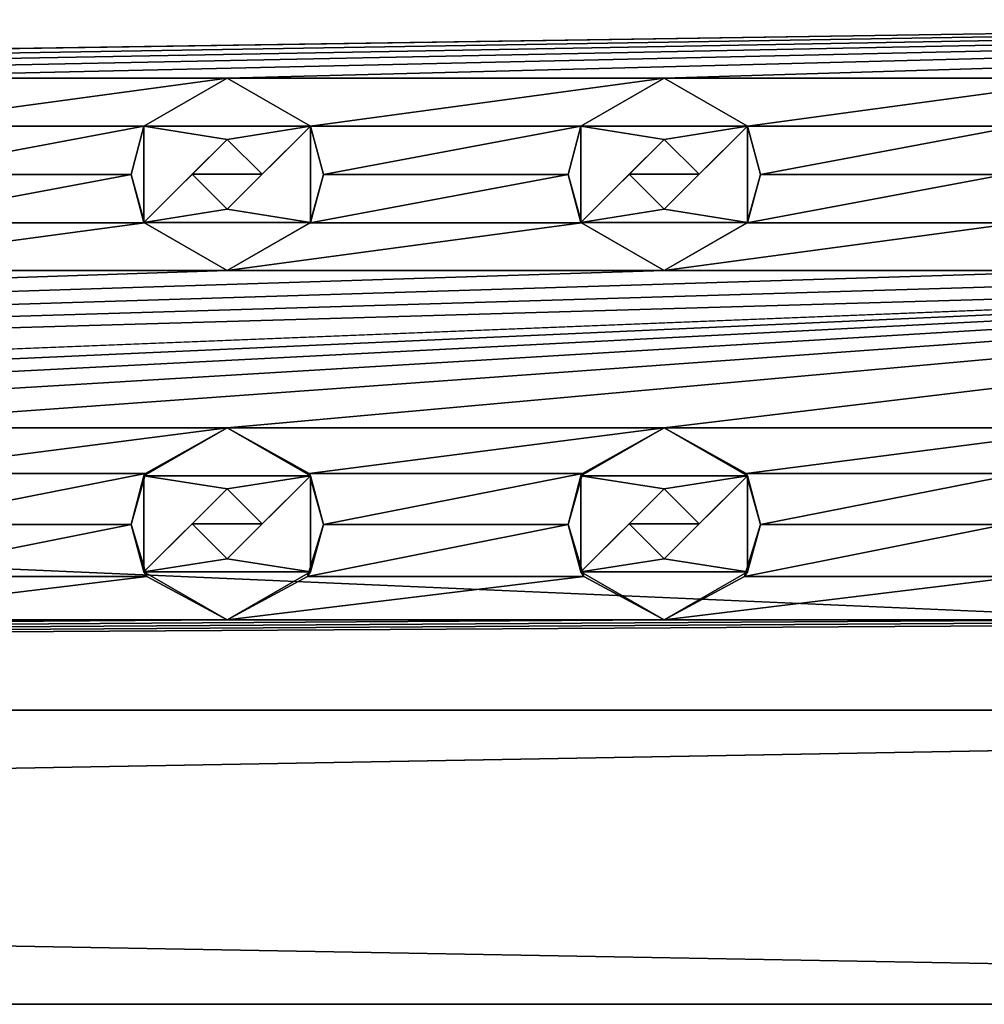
# Model space of a CAD drawing. Header units: millimetres. Extents: x -94 to 205, y -120 to 508.
# Tile 157 of 161: x 168 to 179, y 464 to 475. Entities that reach past the tile are written whole.
import ezdxf

# ---------------------------------------------------------------- set-up
doc = ezdxf.new("R2010")
doc.units = ezdxf.units.MM
doc.header["$LTSCALE"] = 65.185185
for name, color, linetype in [('1751', 7, 'CONTINUOUS'), ('1769', 7, 'CONTINUOUS'), ('1770', 7, 'CONTINUOUS'), ('1771', 7, 'CONTINUOUS'), ('1772', 7, 'CONTINUOUS'), ('1773', 7, 'CONTINUOUS'), ('1774', 7, 'CONTINUOUS'), ('1775', 7, 'CONTINUOUS'), ('1776', 7, 'CONTINUOUS'), ('1777', 7, 'CONTINUOUS'), ('1778', 7, 'CONTINUOUS'), ('1869', 7, 'CONTINUOUS'), ('1870', 7, 'CONTINUOUS'), ('1871', 7, 'CONTINUOUS'), ('1872', 7, 'CONTINUOUS'), ('1873', 7, 'CONTINUOUS'), ('1874', 7, 'CONTINUOUS'), ('1875', 7, 'CONTINUOUS'), ('1876', 7, 'CONTINUOUS'), ('1877', 7, 'CONTINUOUS'), ('1878', 7, 'CONTINUOUS'), ('1983', 7, 'CONTINUOUS'), ('1984', 7, 'CONTINUOUS'), ('1993', 7, 'CONTINUOUS'), ('1994', 7, 'CONTINUOUS'), ('1998', 7, 'CONTINUOUS')]:
    doc.layers.add(name, color=color, linetype=linetype)

msp = doc.modelspace()

# ---------------------------------------------------------------- linework, layer by layer
at = {"layer": '1751', "linetype": 'CONTINUOUS'}
for points in [[(204.5, 475, 90.5), (18, 475, 90.5), (145, 474.1, 90.465), (204.5, 475, 90.5)], [(150, 474.1, 90.465), (204.5, 475, 90.5), (145, 474.1, 90.465), (150, 474.1, 90.465)], [(155, 474.1, 90.465), (204.5, 475, 90.5), (150, 474.1, 90.465), (155, 474.1, 90.465)], [(160, 474.1, 90.465), (204.5, 475, 90.5), (155, 474.1, 90.465), (160, 474.1, 90.465)], [(165, 474.1, 90.465), (204.5, 475, 90.5), (160, 474.1, 90.465), (165, 474.1, 90.465)], [(170, 474.1, 90.465), (204.5, 475, 90.5), (165, 474.1, 90.465), (170, 474.1, 90.465)], [(175, 474.1, 90.465), (204.5, 475, 90.5), (170, 474.1, 90.465), (175, 474.1, 90.465)], [(180, 474.1, 90.465), (204.5, 475, 90.5), (175, 474.1, 90.465), (180, 474.1, 90.465)], [(170, 474.1, 90.465), (165, 474.1, 90.465), (165.953, 473.55, 90.408), (170, 474.1, 90.465)], [(169.047, 473.55, 90.408), (170, 474.1, 90.465), (165.953, 473.55, 90.408), (169.047, 473.55, 90.408)], [(175, 474.1, 90.465), (170, 474.1, 90.465), (170.953, 473.55, 90.408), (175, 474.1, 90.465)], [(174.047, 473.55, 90.408), (175, 474.1, 90.465), (170.953, 473.55, 90.408), (174.047, 473.55, 90.408)], [(180, 474.1, 90.465), (175, 474.1, 90.465), (175.953, 473.55, 90.408), (180, 474.1, 90.465)], [(179.047, 473.55, 90.408), (180, 474.1, 90.465), (175.953, 473.55, 90.408), (179.047, 473.55, 90.408)], [(166.1, 472.998, 90.324), (169.047, 473.55, 90.408), (165.953, 473.55, 90.408), (166.1, 472.998, 90.324)], [(168.9, 472.998, 90.324), (169.047, 473.55, 90.408), (166.1, 472.998, 90.324), (168.9, 472.998, 90.324)], [(171.1, 472.998, 90.324), (174.047, 473.55, 90.408), (170.953, 473.55, 90.408), (171.1, 472.998, 90.324)], [(173.9, 472.998, 90.324), (174.047, 473.55, 90.408), (171.1, 472.998, 90.324), (173.9, 472.998, 90.324)], [(176.1, 472.998, 90.324), (179.047, 473.55, 90.408), (175.953, 473.55, 90.408), (176.1, 472.998, 90.324)], [(178.9, 472.998, 90.324), (179.047, 473.55, 90.408), (176.1, 472.998, 90.324), (178.9, 472.998, 90.324)], [(169.051, 472.443, 90.212), (168.9, 472.998, 90.324), (165.949, 472.443, 90.212), (169.051, 472.443, 90.212)], [(165.949, 472.443, 90.212), (168.9, 472.998, 90.324), (166.1, 472.998, 90.324), (165.949, 472.443, 90.212)], [(174.051, 472.443, 90.212), (173.9, 472.998, 90.324), (170.949, 472.443, 90.212), (174.051, 472.443, 90.212)], [(170.949, 472.443, 90.212), (173.9, 472.998, 90.324), (171.1, 472.998, 90.324), (170.949, 472.443, 90.212)], [(179.051, 472.443, 90.212), (178.9, 472.998, 90.324), (175.949, 472.443, 90.212), (179.051, 472.443, 90.212)], [(175.949, 472.443, 90.212), (178.9, 472.998, 90.324), (176.1, 472.998, 90.324), (175.949, 472.443, 90.212)], [(170, 471.9, 90.074), (169.051, 472.443, 90.212), (165, 471.9, 90.074), (170, 471.9, 90.074)], [(165, 471.9, 90.074), (169.051, 472.443, 90.212), (165.949, 472.443, 90.212), (165, 471.9, 90.074)], [(175, 471.9, 90.074), (174.051, 472.443, 90.212), (170, 471.9, 90.074), (175, 471.9, 90.074)], [(170, 471.9, 90.074), (174.051, 472.443, 90.212), (170.949, 472.443, 90.212), (170, 471.9, 90.074)], [(180, 471.9, 90.074), (179.051, 472.443, 90.212), (175, 471.9, 90.074), (180, 471.9, 90.074)], [(175, 471.9, 90.074), (179.051, 472.443, 90.212), (175.949, 472.443, 90.212), (175, 471.9, 90.074)], [(18, 466.868, 87.132), (190, 471.9, 90.074), (185, 471.9, 90.074), (18, 466.868, 87.132)], [(190, 471.9, 90.074), (18, 466.868, 87.132), (145, 470.1, 89.404), (190, 471.9, 90.074)], [(18, 466.868, 87.132), (185, 471.9, 90.074), (180, 471.9, 90.074), (18, 466.868, 87.132)], [(18, 466.868, 87.132), (180, 471.9, 90.074), (175, 471.9, 90.074), (18, 466.868, 87.132)], [(18, 466.868, 87.132), (175, 471.9, 90.074), (170, 471.9, 90.074), (18, 466.868, 87.132)], [(18, 466.868, 87.132), (170, 471.9, 90.074), (165, 471.9, 90.074), (18, 466.868, 87.132)], [(150, 470.1, 89.404), (190, 471.9, 90.074), (145, 470.1, 89.404), (150, 470.1, 89.404)], [(155, 470.1, 89.404), (190, 471.9, 90.074), (150, 470.1, 89.404), (155, 470.1, 89.404)], [(160, 470.1, 89.404), (190, 471.9, 90.074), (155, 470.1, 89.404), (160, 470.1, 89.404)], [(165, 470.1, 89.404), (190, 471.9, 90.074), (160, 470.1, 89.404), (165, 470.1, 89.404)], [(170, 470.1, 89.404), (190, 471.9, 90.074), (165, 470.1, 89.404), (170, 470.1, 89.404)], [(175, 470.1, 89.404), (190, 471.9, 90.074), (170, 470.1, 89.404), (175, 470.1, 89.404)], [(180, 470.1, 89.404), (190, 471.9, 90.074), (175, 470.1, 89.404), (180, 470.1, 89.404)], [(170, 470.1, 89.404), (165, 470.1, 89.404), (165.937, 469.576, 89.14), (170, 470.1, 89.404)], [(169.063, 469.576, 89.14), (170, 470.1, 89.404), (165.937, 469.576, 89.14), (169.063, 469.576, 89.14)], [(175, 470.1, 89.404), (170, 470.1, 89.404), (170.937, 469.576, 89.14), (175, 470.1, 89.404)], [(174.063, 469.576, 89.14), (175, 470.1, 89.404), (170.937, 469.576, 89.14), (174.063, 469.576, 89.14)], [(180, 470.1, 89.404), (175, 470.1, 89.404), (175.937, 469.576, 89.14), (180, 470.1, 89.404)], [(179.063, 469.576, 89.14), (180, 470.1, 89.404), (175.937, 469.576, 89.14), (179.063, 469.576, 89.14)], [(166.1, 468.993, 88.807), (169.063, 469.576, 89.14), (165.937, 469.576, 89.14), (166.1, 468.993, 88.807)], [(168.9, 468.993, 88.807), (169.063, 469.576, 89.14), (166.1, 468.993, 88.807), (168.9, 468.993, 88.807)], [(171.1, 468.993, 88.807), (174.063, 469.576, 89.14), (170.937, 469.576, 89.14), (171.1, 468.993, 88.807)], [(173.9, 468.993, 88.807), (174.063, 469.576, 89.14), (171.1, 468.993, 88.807), (173.9, 468.993, 88.807)], [(176.1, 468.993, 88.807), (179.063, 469.576, 89.14), (175.937, 469.576, 89.14), (176.1, 468.993, 88.807)], [(178.9, 468.993, 88.807), (179.063, 469.576, 89.14), (176.1, 468.993, 88.807), (178.9, 468.993, 88.807)], [(169.081, 468.395, 88.414), (168.9, 468.993, 88.807), (165.919, 468.395, 88.414), (169.081, 468.395, 88.414)], [(165.919, 468.395, 88.414), (168.9, 468.993, 88.807), (166.1, 468.993, 88.807), (165.919, 468.395, 88.414)], [(174.081, 468.395, 88.414), (173.9, 468.993, 88.807), (170.919, 468.395, 88.414), (174.081, 468.395, 88.414)], [(170.919, 468.395, 88.414), (173.9, 468.993, 88.807), (171.1, 468.993, 88.807), (170.919, 468.395, 88.414)], [(179.081, 468.395, 88.414), (178.9, 468.993, 88.807), (175.919, 468.395, 88.414), (179.081, 468.395, 88.414)], [(175.919, 468.395, 88.414), (178.9, 468.993, 88.807), (176.1, 468.993, 88.807), (175.919, 468.395, 88.414)], [(170, 467.9, 88.047), (169.081, 468.395, 88.414), (165, 467.9, 88.047), (170, 467.9, 88.047)], [(165, 467.9, 88.047), (169.081, 468.395, 88.414), (165.919, 468.395, 88.414), (165, 467.9, 88.047)], [(175, 467.9, 88.047), (174.081, 468.395, 88.414), (170, 467.9, 88.047), (175, 467.9, 88.047)], [(170, 467.9, 88.047), (174.081, 468.395, 88.414), (170.919, 468.395, 88.414), (170, 467.9, 88.047)], [(180, 467.9, 88.047), (179.081, 468.395, 88.414), (175, 467.9, 88.047), (180, 467.9, 88.047)], [(175, 467.9, 88.047), (179.081, 468.395, 88.414), (175.919, 468.395, 88.414), (175, 467.9, 88.047)], [(18, 466.868, 87.132), (204.5, 466.868, 87.132), (190, 467.9, 88.047), (18, 466.868, 87.132)], [(18, 466.868, 87.132), (190, 467.9, 88.047), (185, 467.9, 88.047), (18, 466.868, 87.132)], [(18, 466.868, 87.132), (185, 467.9, 88.047), (180, 467.9, 88.047), (18, 466.868, 87.132)], [(18, 466.868, 87.132), (180, 467.9, 88.047), (175, 467.9, 88.047), (18, 466.868, 87.132)], [(18, 466.868, 87.132), (175, 467.9, 88.047), (170, 467.9, 88.047), (18, 466.868, 87.132)], [(18, 466.868, 87.132), (170, 467.9, 88.047), (165, 467.9, 88.047), (18, 466.868, 87.132)], [(18, 466.868, 87.132), (18, 463.5, 79), (204.5, 466.868, 87.132), (18, 466.868, 87.132)], [(204.5, 466.868, 87.132), (18, 463.5, 79), (204.5, 463.5, 79), (204.5, 466.868, 87.132)]]:
    msp.add_3dface(points, dxfattribs=at)
at = {"layer": '1769', "linetype": 'CONTINUOUS'}
for points in [[(175.953, 473.55, 91.5), (175, 474.1, 91.5), (174.047, 473.55, 91.5), (175.953, 473.55, 91.5)], [(175.953, 473.55, 91.5), (174.047, 473.55, 91.5), (175, 473.4, 91.5), (175.953, 473.55, 91.5)], [(174.047, 473.55, 91.5), (174.047, 472.45, 91.5), (175, 473.4, 91.5), (174.047, 473.55, 91.5)], [(175.953, 472.45, 91.5), (175.953, 473.55, 91.5), (175, 472.6, 91.5), (175.953, 472.45, 91.5)], [(175.953, 473.55, 91.5), (175, 473.4, 91.5), (175.4, 473, 91.5), (175.953, 473.55, 91.5)], [(175, 472.6, 91.5), (175.953, 473.55, 91.5), (175.4, 473, 91.5), (175, 472.6, 91.5)], [(175, 473.4, 91.5), (174.047, 472.45, 91.5), (174.6, 473, 91.5), (175, 473.4, 91.5)], [(174.6, 473, 91.5), (174.047, 472.45, 91.5), (175, 472.6, 91.5), (174.6, 473, 91.5)], [(174.047, 472.45, 91.5), (175.953, 472.45, 91.5), (175, 472.6, 91.5), (174.047, 472.45, 91.5)], [(175, 471.9, 91.5), (175.953, 472.45, 91.5), (174.047, 472.45, 91.5), (175, 471.9, 91.5)]]:
    msp.add_3dface(points, dxfattribs=at)
at = {"layer": '1770', "linetype": 'CONTINUOUS'}
for points in [[(175, 474.1, 90.465), (174.047, 473.55, 90.408), (175, 474.1, 91.5), (175, 474.1, 90.465)], [(175, 474.1, 91.5), (174.047, 473.55, 90.408), (174.047, 473.55, 91.5), (175, 474.1, 91.5)], [(174.047, 473.55, 90.408), (173.9, 472.998, 90.324), (174.047, 473.55, 91.5), (174.047, 473.55, 90.408)], [(173.9, 472.998, 90.324), (174.047, 472.45, 91.5), (174.047, 473.55, 91.5), (173.9, 472.998, 90.324)], [(173.9, 472.998, 90.324), (174.051, 472.443, 90.212), (174.047, 472.45, 91.5), (173.9, 472.998, 90.324)], [(174.051, 472.443, 90.212), (175, 471.9, 90.074), (174.047, 472.45, 91.5), (174.051, 472.443, 90.212)], [(175, 471.9, 90.074), (175, 471.9, 91.5), (174.047, 472.45, 91.5), (175, 471.9, 90.074)]]:
    msp.add_3dface(points, dxfattribs=at)
at = {"layer": '1771', "linetype": 'CONTINUOUS'}
for points in [[(175.953, 473.55, 90.408), (175, 474.1, 90.465), (175.953, 473.55, 91.5), (175.953, 473.55, 90.408)], [(175, 474.1, 90.465), (175, 474.1, 91.5), (175.953, 473.55, 91.5), (175, 474.1, 90.465)], [(176.1, 472.998, 90.324), (175.953, 473.55, 90.408), (175.953, 472.45, 91.5), (176.1, 472.998, 90.324)], [(175.953, 473.55, 90.408), (175.953, 473.55, 91.5), (175.953, 472.45, 91.5), (175.953, 473.55, 90.408)], [(175.949, 472.443, 90.212), (176.1, 472.998, 90.324), (175.953, 472.45, 91.5), (175.949, 472.443, 90.212)], [(175.949, 472.443, 90.212), (175.953, 472.45, 91.5), (175, 471.9, 91.5), (175.949, 472.443, 90.212)], [(175, 471.9, 90.074), (175.949, 472.443, 90.212), (175, 471.9, 91.5), (175, 471.9, 90.074)]]:
    msp.add_3dface(points, dxfattribs=at)
at = {"layer": '1772', "linetype": 'CONTINUOUS'}
for points in [[(175.4, 473, 91.5), (175, 473.4, 91.5), (175.4, 473, 90.325), (175.4, 473, 91.5)], [(175, 473.4, 91.5), (175, 473.4, 90.388), (175.4, 473, 90.325), (175, 473.4, 91.5)], [(175, 472.6, 91.5), (175.4, 473, 91.5), (175, 472.6, 90.247), (175, 472.6, 91.5)], [(175, 472.6, 90.247), (175.4, 473, 91.5), (175.4, 473, 90.325), (175, 472.6, 90.247)]]:
    msp.add_3dface(points, dxfattribs=at)
at = {"layer": '1773', "linetype": 'CONTINUOUS'}
for points in [[(175, 473.4, 91.5), (174.6, 473, 91.5), (175, 473.4, 90.388), (175, 473.4, 91.5)], [(175, 473.4, 90.388), (174.6, 473, 91.5), (174.6, 473, 90.325), (175, 473.4, 90.388)], [(174.6, 473, 91.5), (175, 472.6, 91.5), (174.6, 473, 90.325), (174.6, 473, 91.5)], [(175, 472.6, 91.5), (175, 472.6, 90.247), (174.6, 473, 90.325), (175, 472.6, 91.5)]]:
    msp.add_3dface(points, dxfattribs=at)
at = {"layer": '1774', "linetype": 'CONTINUOUS'}
for points in [[(170.953, 473.55, 91.5), (170, 474.1, 91.5), (169.047, 473.55, 91.5), (170.953, 473.55, 91.5)], [(170.953, 473.55, 91.5), (169.047, 473.55, 91.5), (170, 473.4, 91.5), (170.953, 473.55, 91.5)], [(169.047, 473.55, 91.5), (169.047, 472.45, 91.5), (170, 473.4, 91.5), (169.047, 473.55, 91.5)], [(170.953, 472.45, 91.5), (170.953, 473.55, 91.5), (170, 472.6, 91.5), (170.953, 472.45, 91.5)], [(170.953, 473.55, 91.5), (170, 473.4, 91.5), (170.4, 473, 91.5), (170.953, 473.55, 91.5)], [(170, 472.6, 91.5), (170.953, 473.55, 91.5), (170.4, 473, 91.5), (170, 472.6, 91.5)], [(170, 473.4, 91.5), (169.047, 472.45, 91.5), (169.6, 473, 91.5), (170, 473.4, 91.5)], [(169.6, 473, 91.5), (169.047, 472.45, 91.5), (170, 472.6, 91.5), (169.6, 473, 91.5)], [(169.047, 472.45, 91.5), (170.953, 472.45, 91.5), (170, 472.6, 91.5), (169.047, 472.45, 91.5)], [(170, 471.9, 91.5), (170.953, 472.45, 91.5), (169.047, 472.45, 91.5), (170, 471.9, 91.5)]]:
    msp.add_3dface(points, dxfattribs=at)
at = {"layer": '1775', "linetype": 'CONTINUOUS'}
for points in [[(170, 474.1, 90.465), (169.047, 473.55, 90.408), (170, 474.1, 91.5), (170, 474.1, 90.465)], [(170, 474.1, 91.5), (169.047, 473.55, 90.408), (169.047, 473.55, 91.5), (170, 474.1, 91.5)], [(169.047, 473.55, 90.408), (168.9, 472.998, 90.324), (169.047, 473.55, 91.5), (169.047, 473.55, 90.408)], [(168.9, 472.998, 90.324), (169.047, 472.45, 91.5), (169.047, 473.55, 91.5), (168.9, 472.998, 90.324)], [(168.9, 472.998, 90.324), (169.051, 472.443, 90.212), (169.047, 472.45, 91.5), (168.9, 472.998, 90.324)], [(169.051, 472.443, 90.212), (170, 471.9, 90.074), (169.047, 472.45, 91.5), (169.051, 472.443, 90.212)], [(170, 471.9, 90.074), (170, 471.9, 91.5), (169.047, 472.45, 91.5), (170, 471.9, 90.074)]]:
    msp.add_3dface(points, dxfattribs=at)
at = {"layer": '1776', "linetype": 'CONTINUOUS'}
for points in [[(170.953, 473.55, 90.408), (170, 474.1, 90.465), (170.953, 473.55, 91.5), (170.953, 473.55, 90.408)], [(170, 474.1, 90.465), (170, 474.1, 91.5), (170.953, 473.55, 91.5), (170, 474.1, 90.465)], [(171.1, 472.998, 90.324), (170.953, 473.55, 90.408), (170.953, 472.45, 91.5), (171.1, 472.998, 90.324)], [(170.953, 473.55, 90.408), (170.953, 473.55, 91.5), (170.953, 472.45, 91.5), (170.953, 473.55, 90.408)], [(170.949, 472.443, 90.212), (171.1, 472.998, 90.324), (170.953, 472.45, 91.5), (170.949, 472.443, 90.212)], [(170.949, 472.443, 90.212), (170.953, 472.45, 91.5), (170, 471.9, 91.5), (170.949, 472.443, 90.212)], [(170, 471.9, 90.074), (170.949, 472.443, 90.212), (170, 471.9, 91.5), (170, 471.9, 90.074)]]:
    msp.add_3dface(points, dxfattribs=at)
at = {"layer": '1777', "linetype": 'CONTINUOUS'}
for points in [[(170.4, 473, 91.5), (170, 473.4, 91.5), (170.4, 473, 90.325), (170.4, 473, 91.5)], [(170, 473.4, 91.5), (170, 473.4, 90.388), (170.4, 473, 90.325), (170, 473.4, 91.5)], [(170, 472.6, 91.5), (170.4, 473, 91.5), (170, 472.6, 90.247), (170, 472.6, 91.5)], [(170, 472.6, 90.247), (170.4, 473, 91.5), (170.4, 473, 90.325), (170, 472.6, 90.247)]]:
    msp.add_3dface(points, dxfattribs=at)
at = {"layer": '1778', "linetype": 'CONTINUOUS'}
for points in [[(170, 473.4, 91.5), (169.6, 473, 91.5), (170, 473.4, 90.388), (170, 473.4, 91.5)], [(170, 473.4, 90.388), (169.6, 473, 91.5), (169.6, 473, 90.325), (170, 473.4, 90.388)], [(169.6, 473, 91.5), (170, 472.6, 91.5), (169.6, 473, 90.325), (169.6, 473, 91.5)], [(170, 472.6, 91.5), (170, 472.6, 90.247), (169.6, 473, 90.325), (170, 472.6, 91.5)]]:
    msp.add_3dface(points, dxfattribs=at)
at = {"layer": '1869', "linetype": 'CONTINUOUS'}
for points in [[(175.953, 469.55, 90), (175, 470.1, 90), (174.047, 469.55, 90), (175.953, 469.55, 90)], [(175.953, 469.55, 90), (174.047, 469.55, 90), (175, 469.4, 90), (175.953, 469.55, 90)], [(174.047, 469.55, 90), (174.047, 468.45, 90), (175, 469.4, 90), (174.047, 469.55, 90)], [(175.953, 468.45, 90), (175.953, 469.55, 90), (175, 468.6, 90), (175.953, 468.45, 90)], [(175.953, 469.55, 90), (175, 469.4, 90), (175.4, 469, 90), (175.953, 469.55, 90)], [(175, 468.6, 90), (175.953, 469.55, 90), (175.4, 469, 90), (175, 468.6, 90)], [(175, 469.4, 90), (174.047, 468.45, 90), (174.6, 469, 90), (175, 469.4, 90)], [(174.6, 469, 90), (174.047, 468.45, 90), (175, 468.6, 90), (174.6, 469, 90)], [(174.047, 468.45, 90), (175.953, 468.45, 90), (175, 468.6, 90), (174.047, 468.45, 90)], [(175, 467.9, 90), (175.953, 468.45, 90), (174.047, 468.45, 90), (175, 467.9, 90)]]:
    msp.add_3dface(points, dxfattribs=at)
at = {"layer": '1870', "linetype": 'CONTINUOUS'}
for points in [[(175, 470.1, 90), (174.063, 469.576, 89.14), (174.047, 469.55, 90), (175, 470.1, 90)], [(175, 470.1, 89.404), (174.063, 469.576, 89.14), (175, 470.1, 90), (175, 470.1, 89.404)], [(174.063, 469.576, 89.14), (173.9, 468.993, 88.807), (174.047, 469.55, 90), (174.063, 469.576, 89.14)], [(173.9, 468.993, 88.807), (174.047, 468.45, 90), (174.047, 469.55, 90), (173.9, 468.993, 88.807)], [(173.9, 468.993, 88.807), (174.081, 468.395, 88.414), (174.047, 468.45, 90), (173.9, 468.993, 88.807)], [(174.081, 468.395, 88.414), (175, 467.9, 88.047), (174.047, 468.45, 90), (174.081, 468.395, 88.414)], [(175, 467.9, 88.047), (175, 467.9, 90), (174.047, 468.45, 90), (175, 467.9, 88.047)]]:
    msp.add_3dface(points, dxfattribs=at)
at = {"layer": '1871', "linetype": 'CONTINUOUS'}
for points in [[(175.937, 469.576, 89.14), (175, 470.1, 89.404), (175.953, 469.55, 90), (175.937, 469.576, 89.14)], [(175, 470.1, 89.404), (175, 470.1, 90), (175.953, 469.55, 90), (175, 470.1, 89.404)], [(176.1, 468.993, 88.807), (175.937, 469.576, 89.14), (175.953, 469.55, 90), (176.1, 468.993, 88.807)], [(176.1, 468.993, 88.807), (175.953, 469.55, 90), (175.953, 468.45, 90), (176.1, 468.993, 88.807)], [(175.919, 468.395, 88.414), (176.1, 468.993, 88.807), (175.953, 468.45, 90), (175.919, 468.395, 88.414)], [(175.919, 468.395, 88.414), (175.953, 468.45, 90), (175, 467.9, 90), (175.919, 468.395, 88.414)], [(175, 467.9, 88.047), (175.919, 468.395, 88.414), (175, 467.9, 90), (175, 467.9, 88.047)]]:
    msp.add_3dface(points, dxfattribs=at)
at = {"layer": '1872', "linetype": 'CONTINUOUS'}
for points in [[(175.4, 469, 90), (175, 469.4, 90), (175.4, 468.999, 88.81), (175.4, 469, 90)], [(175, 469.4, 90), (175, 469.4, 89.044), (175.4, 468.999, 88.81), (175, 469.4, 90)], [(175, 468.6, 90), (175.4, 469, 90), (175, 468.6, 88.555), (175, 468.6, 90)], [(175, 468.6, 88.555), (175.4, 469, 90), (175.4, 468.999, 88.81), (175, 468.6, 88.555)]]:
    msp.add_3dface(points, dxfattribs=at)
at = {"layer": '1873', "linetype": 'CONTINUOUS'}
for points in [[(175, 469.4, 90), (174.6, 469, 90), (175, 469.4, 89.044), (175, 469.4, 90)], [(175, 469.4, 89.044), (174.6, 469, 90), (174.6, 468.999, 88.81), (175, 469.4, 89.044)], [(174.6, 469, 90), (175, 468.6, 90), (174.6, 468.999, 88.81), (174.6, 469, 90)], [(175, 468.6, 90), (175, 468.6, 88.555), (174.6, 468.999, 88.81), (175, 468.6, 90)]]:
    msp.add_3dface(points, dxfattribs=at)
at = {"layer": '1874', "linetype": 'CONTINUOUS'}
for points in [[(170.953, 469.55, 90), (170, 470.1, 90), (169.047, 469.55, 90), (170.953, 469.55, 90)], [(170.953, 469.55, 90), (169.047, 469.55, 90), (170, 469.4, 90), (170.953, 469.55, 90)], [(169.047, 469.55, 90), (169.047, 468.45, 90), (170, 469.4, 90), (169.047, 469.55, 90)], [(170.953, 468.45, 90), (170.953, 469.55, 90), (170, 468.6, 90), (170.953, 468.45, 90)], [(170.953, 469.55, 90), (170, 469.4, 90), (170.4, 469, 90), (170.953, 469.55, 90)], [(170, 468.6, 90), (170.953, 469.55, 90), (170.4, 469, 90), (170, 468.6, 90)], [(170, 469.4, 90), (169.047, 468.45, 90), (169.6, 469, 90), (170, 469.4, 90)], [(169.6, 469, 90), (169.047, 468.45, 90), (170, 468.6, 90), (169.6, 469, 90)], [(169.047, 468.45, 90), (170.953, 468.45, 90), (170, 468.6, 90), (169.047, 468.45, 90)], [(170, 467.9, 90), (170.953, 468.45, 90), (169.047, 468.45, 90), (170, 467.9, 90)]]:
    msp.add_3dface(points, dxfattribs=at)
at = {"layer": '1875', "linetype": 'CONTINUOUS'}
for points in [[(170, 470.1, 90), (169.063, 469.576, 89.14), (169.047, 469.55, 90), (170, 470.1, 90)], [(170, 470.1, 89.404), (169.063, 469.576, 89.14), (170, 470.1, 90), (170, 470.1, 89.404)], [(169.063, 469.576, 89.14), (168.9, 468.993, 88.807), (169.047, 469.55, 90), (169.063, 469.576, 89.14)], [(168.9, 468.993, 88.807), (169.047, 468.45, 90), (169.047, 469.55, 90), (168.9, 468.993, 88.807)], [(168.9, 468.993, 88.807), (169.081, 468.395, 88.414), (169.047, 468.45, 90), (168.9, 468.993, 88.807)], [(169.081, 468.395, 88.414), (170, 467.9, 88.047), (169.047, 468.45, 90), (169.081, 468.395, 88.414)], [(170, 467.9, 88.047), (170, 467.9, 90), (169.047, 468.45, 90), (170, 467.9, 88.047)]]:
    msp.add_3dface(points, dxfattribs=at)
at = {"layer": '1876', "linetype": 'CONTINUOUS'}
for points in [[(170.937, 469.576, 89.14), (170, 470.1, 89.404), (170.953, 469.55, 90), (170.937, 469.576, 89.14)], [(170, 470.1, 89.404), (170, 470.1, 90), (170.953, 469.55, 90), (170, 470.1, 89.404)], [(171.1, 468.993, 88.807), (170.937, 469.576, 89.14), (170.953, 469.55, 90), (171.1, 468.993, 88.807)], [(171.1, 468.993, 88.807), (170.953, 469.55, 90), (170.953, 468.45, 90), (171.1, 468.993, 88.807)], [(170.919, 468.395, 88.414), (171.1, 468.993, 88.807), (170.953, 468.45, 90), (170.919, 468.395, 88.414)], [(170.919, 468.395, 88.414), (170.953, 468.45, 90), (170, 467.9, 90), (170.919, 468.395, 88.414)], [(170, 467.9, 88.047), (170.919, 468.395, 88.414), (170, 467.9, 90), (170, 467.9, 88.047)]]:
    msp.add_3dface(points, dxfattribs=at)
at = {"layer": '1877', "linetype": 'CONTINUOUS'}
for points in [[(170.4, 469, 90), (170, 469.4, 90), (170.4, 468.999, 88.81), (170.4, 469, 90)], [(170, 469.4, 90), (170, 469.4, 89.044), (170.4, 468.999, 88.81), (170, 469.4, 90)], [(170, 468.6, 90), (170.4, 469, 90), (170, 468.6, 88.555), (170, 468.6, 90)], [(170, 468.6, 88.555), (170.4, 469, 90), (170.4, 468.999, 88.81), (170, 468.6, 88.555)]]:
    msp.add_3dface(points, dxfattribs=at)
at = {"layer": '1878', "linetype": 'CONTINUOUS'}
for points in [[(170, 469.4, 90), (169.6, 469, 90), (170, 469.4, 89.044), (170, 469.4, 90)], [(170, 469.4, 89.044), (169.6, 469, 90), (169.6, 468.999, 88.81), (170, 469.4, 89.044)], [(169.6, 469, 90), (170, 468.6, 90), (169.6, 468.999, 88.81), (169.6, 469, 90)], [(170, 468.6, 90), (170, 468.6, 88.555), (169.6, 468.999, 88.81), (170, 468.6, 90)]]:
    msp.add_3dface(points, dxfattribs=at)
at = {"layer": '1983', "linetype": 'CONTINUOUS'}
for points in [[(170.4, 473, 90.325), (170, 473.4, 90.388), (169.6, 473, 90.325), (170.4, 473, 90.325)], [(170, 472.6, 90.247), (170.4, 473, 90.325), (169.6, 473, 90.325), (170, 472.6, 90.247)]]:
    msp.add_3dface(points, dxfattribs=at)
at = {"layer": '1984', "linetype": 'CONTINUOUS'}
for points in [[(175.4, 473, 90.325), (175, 473.4, 90.388), (174.6, 473, 90.325), (175.4, 473, 90.325)], [(175, 472.6, 90.247), (175.4, 473, 90.325), (174.6, 473, 90.325), (175, 472.6, 90.247)]]:
    msp.add_3dface(points, dxfattribs=at)
at = {"layer": '1993', "linetype": 'CONTINUOUS'}
for points in [[(170.4, 468.999, 88.81), (170, 469.4, 89.044), (169.6, 468.999, 88.81), (170.4, 468.999, 88.81)], [(170, 468.6, 88.555), (170.4, 468.999, 88.81), (169.6, 468.999, 88.81), (170, 468.6, 88.555)]]:
    msp.add_3dface(points, dxfattribs=at)
at = {"layer": '1994', "linetype": 'CONTINUOUS'}
for points in [[(175.4, 468.999, 88.81), (175, 469.4, 89.044), (174.6, 468.999, 88.81), (175.4, 468.999, 88.81)], [(175, 468.6, 88.555), (175.4, 468.999, 88.81), (174.6, 468.999, 88.81), (175, 468.6, 88.555)]]:
    msp.add_3dface(points, dxfattribs=at)
at = {"layer": '1998', "linetype": 'CONTINUOUS'}
for points in [[(18, 466.868, 70.868), (18, 475, 67.5), (204.5, 466.868, 70.868), (18, 466.868, 70.868)], [(18, 475, 67.5), (204.5, 475, 67.5), (204.5, 466.868, 70.868), (18, 475, 67.5)], [(18, 463.5, 79), (18, 466.868, 70.868), (204.5, 463.5, 79), (18, 463.5, 79)], [(204.5, 463.5, 79), (18, 466.868, 70.868), (204.5, 466.868, 70.868), (204.5, 463.5, 79)]]:
    msp.add_3dface(points, dxfattribs=at)

doc.saveas('drawing.dxf')
